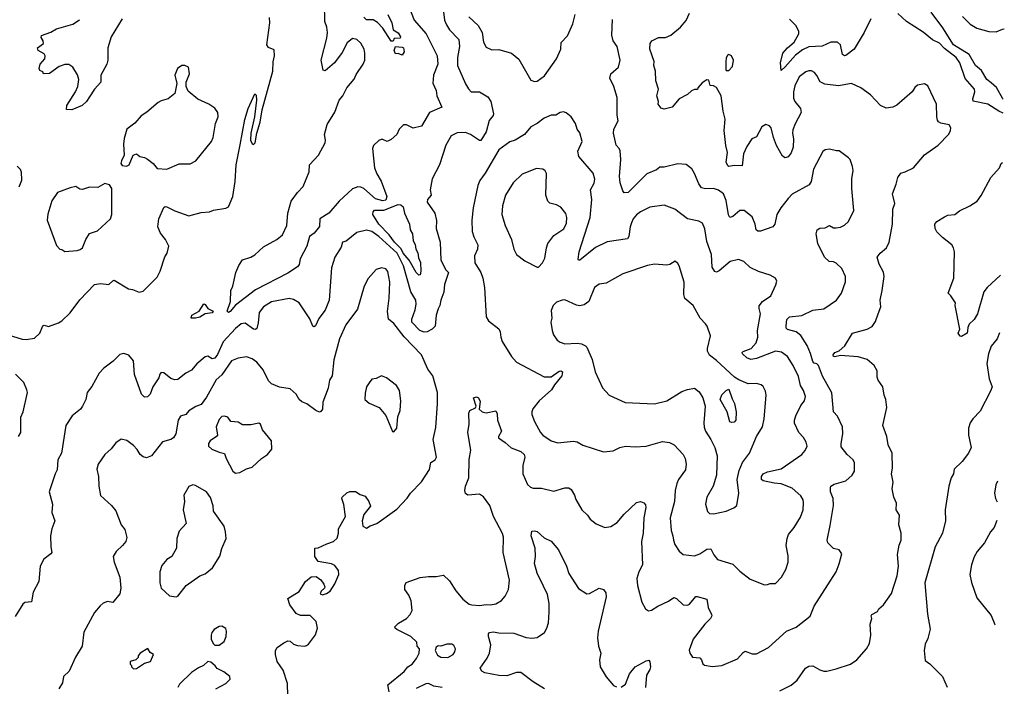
# Model space of a CAD drawing. Extents: x 1954678 to 2060275, y 904822 to 1016299.
# Tile 168 of 256: x 2051888 to 2059035, y 942644 to 947478. Entities that reach past the tile are written whole.
import ezdxf

# ---------------------------------------------------------------- set-up
doc = ezdxf.new("R2010")
doc.units = 0

msp = doc.modelspace()

# ---------------------------------------------------------------- linework, layer by layer
at = {"layer": '0CON20XD'}
for points in [[(2054707.5, 947585), (2054750.4, 947475), (2054837.9, 947375), (2054919.2, 947215), (2054924, 947155), (2054892.7, 947075), (2054887.8, 947017.8), (2054910.8, 946965), (2054915, 946926.7), (2054952.5, 946845), (2054862.5, 946805), (2054805, 946706.7), (2054745, 946691.4), (2054695, 946715.8), (2054673.3, 946716.7), (2054642.9, 946685), (2054625, 946646.2), (2054585, 946608.8), (2054555, 946593.8), (2054525, 946610), (2054511.2, 946608.8), (2054495, 946601.2), (2054456, 946565), (2054448.6, 946545), (2054464.4, 946405), (2054479.3, 946359.3), (2054512.7, 946307.3), (2054553.1, 946195), (2054545, 946169.6), (2054525, 946164), (2054469.9, 946179.9), (2054385, 946254.5), (2054365, 946263.5), (2054343.4, 946266.6), (2054305, 946252), (2054206.9, 946163.1), (2054133.1, 946075), (2054066.9, 946035), (2054065, 945979.2), (2054025, 945931.1), (2053992.5, 945905), (2053972.4, 945835), (2053924.7, 945745), (2053916.2, 945703.8), (2053905, 945686.9), (2053835, 945640), (2053600, 945520), (2053455, 945407.5), (2053415, 945362.5), (2053405, 945355.7), (2053393.6, 945365), (2053417.5, 945435), (2053421.1, 945515), (2053435.8, 945545), (2053456.9, 945645), (2053478.1, 945695), (2053505, 945736), (2053565, 945756.2), (2053595, 945773.8), (2053658.3, 945831.7), (2053755, 945883.3), (2053795, 945918), (2053827.3, 945985), (2053833.3, 946075), (2053858.1, 946161.9), (2053904.6, 946225.4), (2053945, 946268.6), (2053990, 946375), (2053990.8, 946425), (2054056.7, 946495), (2054105, 946586.2), (2054108.9, 946605), (2054101.1, 946645), (2054107.5, 946672.5), (2054120.9, 946719.1), (2054175, 946806.7), (2054208, 946895), (2054234, 946925), (2054263.8, 946985), (2054315, 947046.7), (2054330.3, 947079.7), (2054380.8, 947155), (2054392.5, 947185), (2054394.3, 947235), (2054388.1, 947265), (2054365, 947307.5), (2054335, 947335.6), (2054305, 947341.4), (2054265, 947310.8), (2054229.4, 947240.6), (2054173.8, 947165), (2054105, 947106.7), (2054091.2, 947111.2), (2054076.2, 947185), (2054118.1, 947345), (2054122.5, 947385), (2054117.7, 947425), (2054103.1, 947465), (2054098.3, 947728.3)], [(2054959.4, 947575), (2054972.2, 947475), (2054985, 947440), (2055006.7, 947405), (2055074.5, 947334.5), (2055080, 947285), (2055066.2, 947205), (2055066.5, 947145), (2055123.1, 947013.1), (2055145, 946975.8), (2055165, 946955.8), (2055225, 946954.2), (2055285, 946918.8), (2055306.9, 946885), (2055327.5, 946795), (2055325.5, 946784.5), (2055295, 946746.7), (2055273.5, 946665), (2055235, 946602.9), (2055225, 946603.1), (2055160.8, 946645), (2055125, 946660.4), (2055062.6, 946657.4), (2055019.4, 946635), (2054981.4, 946568.6), (2054935.4, 946424.6), (2054882, 946325), (2054866.7, 946245), (2054873.8, 946205), (2054848.8, 946175), (2054846, 946155), (2054901.2, 946075), (2054912.3, 946022.3), (2054911.2, 945965), (2054940, 945865), (2054944.2, 945735), (2054980.6, 945665), (2055000, 945645), (2054972.1, 945557.9), (2054967.9, 945502.1), (2054945.8, 945445), (2054938.8, 945405), (2054925, 945382.5), (2054910, 945335), (2054903.3, 945255), (2054881.2, 945235), (2054845, 945215.6), (2054825, 945212.5), (2054792.9, 945225), (2054735.5, 945285), (2054734.6, 945305.4), (2054759.4, 945375), (2054766, 945415), (2054762.5, 945445), (2054727.7, 945505), (2054673.2, 945693.2), (2054627.1, 945785), (2054495, 945907.1), (2054445, 945941.8), (2054405, 945952.2), (2054335, 945934), (2054258.3, 945871.7), (2054231.2, 945865), (2054221.2, 945828.8), (2054174.4, 945755.6), (2054150.5, 945679.5), (2054135.6, 945445), (2054105, 945372), (2054058.8, 945311.2), (2054035, 945258.8), (2054025, 945250), (2054015, 945256.7), (2053995, 945308), (2053915.8, 945425), (2053875, 945450), (2053845, 945455.6), (2053715, 945431.1), (2053658.6, 945395), (2053627.5, 945355), (2053619.8, 945280.2), (2053608.3, 945238.3), (2053598.8, 945231.2), (2053585, 945234.3), (2053525, 945276.5), (2053495, 945273.6), (2053455, 945240), (2053365, 945142.3), (2053325, 945051.5), (2053305, 945023.6), (2053285, 945020), (2053255, 945037.5), (2053235, 945032.9), (2053175, 944983.1), (2053135, 944936.5), (2053094.7, 944915.3), (2053035, 944870), (2053015, 944867.1), (2052985, 944875.7), (2052935, 944917.5), (2052915, 944919.2), (2052905, 944906.7), (2052898.3, 944881.7), (2052855.6, 944815), (2052835, 944762.5), (2052815, 944743.8), (2052795, 944742), (2052772.9, 944762.9), (2052721.8, 944905), (2052713.2, 945003.2), (2052680, 945045), (2052645, 945057.8), (2052615, 945050.6), (2052567.5, 945002.5), (2052499.4, 944950.6), (2052466.2, 944915), (2052411.7, 944818.3), (2052378.6, 944775), (2052368, 944725), (2052343.8, 944675), (2052328.8, 944655), (2052268.6, 944605), (2052222.2, 944535), (2052191.1, 944335), (2052163.9, 944286.1), (2052161.1, 944215), (2052145, 944183.8), (2052101.8, 944055), (2052125.7, 943965), (2052122, 943905), (2052144, 943845), (2052122, 943785), (2052112, 943735), (2052113.8, 943655), (2052121.2, 943615), (2052115, 943604), (2052064.6, 943565.4), (2052037.1, 943515), (2052026.9, 943405)], [(2051805, 945193.5), (2051905, 945161.9), (2051935, 945160), (2051995, 945168.8), (2052035.5, 945204.5), (2052055, 945258.8), (2052065, 945262.5), (2052096.6, 945253.4), (2052170.7, 945279.3), (2052195.3, 945294.7), (2052255, 945351.5), (2052325, 945446.7), (2052432.4, 945557.6), (2052475.6, 945565.6), (2052535, 945558.8), (2052563.3, 945585), (2052575, 945588.8), (2052677.3, 945527.3), (2052708, 945522), (2052755, 945503.1), (2052785, 945509.4), (2052885, 945610.8), (2052908.5, 945655), (2052942.6, 945757.4), (2052958, 945785), (2052970, 945835), (2052947.5, 945885), (2052911.3, 945931.3), (2052891.2, 945975), (2052898.8, 946035), (2052935, 946116.7), (2052945, 946123.8), (2052955, 946122), (2053015, 946091.9), (2053115, 946056), (2053205, 946080), (2053265, 946085.8), (2053295, 946097.8), (2053385, 946111.4), (2053405, 946122.2), (2053435, 946196), (2053453.3, 946305), (2053460.4, 946425), (2053489, 946571), (2053522.9, 946755), (2053546.9, 946835), (2053595, 946940), (2053605, 946930), (2053606.9, 946895), (2053592.2, 946775), (2053566.7, 946655), (2053564.4, 946605), (2053575, 946579.2), (2053585, 946574.4), (2053596.5, 946585), (2053608.5, 946655), (2053633.9, 946735), (2053648.4, 946825), (2053725, 947106), (2053727.9, 947172.1), (2053737.1, 947217.1), (2053735, 947260), (2053695, 947277.5), (2053682.5, 947295), (2053703.3, 947455), (2053702.5, 947495)], [(2052631.4, 947485), (2052551.9, 947355), (2052527.1, 947275), (2052528.8, 947185), (2052520, 947155), (2052476.2, 947075), (2052477.5, 947025), (2052431.2, 946975), (2052395, 946920), (2052373.8, 946885), (2052342.5, 946855), (2052266.4, 946823.6), (2052227, 946827), (2052229.2, 946855), (2052294.3, 946955), (2052311.4, 946995), (2052317.8, 947045), (2052308, 947078), (2052275, 947133.3), (2052244, 947154), (2052215, 947152.9), (2052175, 947140), (2052105, 947089.2), (2052060, 947085), (2052055, 947100), (2052035, 947110), (2052030, 947125), (2052038, 947155), (2052070, 947195), (2052073.8, 947215), (2052065, 947230), (2052022.5, 947255), (2052016.7, 947275), (2052060, 947305), (2052058.8, 947325), (2052045, 947350), (2052046.7, 947363.3), (2052115, 947387.5), (2052155, 947412.5), (2052274.2, 947445.8), (2052321.7, 947478.3)], [(2054559.5, 947515), (2054589.4, 947455), (2054598.8, 947405), (2054635, 947382), (2054652, 947355), (2054650, 947345), (2054607, 947343), (2054598, 947322), (2054585, 947323.3), (2054525, 947416), (2054485, 947457.5), (2054455, 947477.1), (2054405, 947476.7), (2054386, 947496)], [(2055149.3, 947499.3), (2055215, 947435.8), (2055244.4, 947385), (2055254.4, 947314.4), (2055275, 947278.8), (2055315, 947260.8), (2055365, 947262.5), (2055456.7, 947236.7), (2055511.9, 947191.9), (2055599.3, 947039.3), (2055625, 947028.9)], [(2055625, 947028.9), (2055645, 947033.1), (2055698.5, 947071.5), (2055785, 947193.3), (2055816, 947265), (2055818.3, 947311.7), (2055865, 947361.2), (2055902.1, 947447.9), (2055919.2, 947515)], [(2057014.1, 946565.9), (2057000.5, 946675), (2057007.9, 946757.9), (2056993.3, 946815), (2056978.8, 946925), (2056946.4, 946986.4), (2056925, 946997.5), (2056900, 947000), (2056890, 947040), (2056875, 947042.5), (2056840.7, 947019.3), (2056810, 946985), (2056808.3, 946971.7), (2056785, 946972.5), (2056765, 946963.3), (2056734.1, 946935.9), (2056674, 946905), (2056625, 946844.2), (2056565, 946829.4), (2056545, 946837.1), (2056522, 946865), (2056524, 946885), (2056512.9, 946925), (2056524, 946975), (2056504.3, 947035.7), (2056502, 947105), (2056492, 947145), (2056493.8, 947175), (2056460.8, 947265), (2056464, 947305), (2056475.9, 947324.1), (2056525, 947348.8), (2056575, 947350), (2056615, 947365.8), (2056685, 947424), (2056725, 947472), (2056749.2, 947525)], [(2058065.9, 947484.1), (2058017.5, 947385), (2057945, 947264), (2057885, 947217.5), (2057875, 947215.8), (2057860.8, 947225), (2057845.7, 947295), (2057825, 947315.8), (2057775, 947314.4), (2057713.3, 947286.7), (2057615, 947280.8), (2057569.7, 947260.3), (2057518.3, 947221.7), (2057445, 947135.8), (2057415, 947110), (2057409.2, 947165), (2057428.2, 947235), (2057462.2, 947275), (2057508.6, 947315), (2057542.9, 947375), (2057542.9, 947395), (2057521.4, 947435), (2057475, 947481.9)], [(2059026.1, 946800.4), (2058994.6, 946814.6), (2058914, 946865), (2058808.5, 946888.5), (2058805.4, 946905), (2058820.9, 946955), (2058818.2, 946975), (2058751, 947051), (2058712.4, 947165), (2058684.6, 947205), (2058599.8, 947269.8), (2058565, 947308), (2058513.2, 947333.2), (2058445, 947387.1), (2058323.8, 947465), (2058262.4, 947522.4)], [(2059026.9, 946902.2), (2059023.4, 946905), (2058977.7, 946987.7), (2058939.3, 947019.3), (2058908.6, 947045), (2058868.9, 947108.9), (2058825, 947147.1), (2058778.7, 947225), (2058666.2, 947295), (2058589.5, 947419.5), (2058504, 947534)], [(2058732.4, 947502.4), (2058786.5, 947446.5), (2058836.3, 947416.3), (2058922.8, 947392.8), (2058975, 947389.5), (2059020.8, 947409.2), (2059034.7, 947412.8)], [(2055412.1, 943297.9), (2055437.1, 943345), (2055444.3, 943414.3), (2055398.2, 943615), (2055399.3, 943725), (2055392.6, 943752.6), (2055328.4, 943875), (2055300.3, 943955), (2055255, 944017.1), (2055225, 944036.5), (2055141.2, 944031.2), (2055125, 944043.3), (2055118, 944065), (2055123.6, 944096.4), (2055149.2, 944155), (2055150.7, 944289.3), (2055163.1, 944356.9), (2055141.8, 944485), (2055149.5, 944545), (2055147.8, 944625), (2055156.5, 944643.5), (2055196.2, 944663.8), (2055202.5, 944675), (2055182.5, 944735), (2055205, 944742.5), (2055217.5, 944735), (2055229.3, 944709.3), (2055222.5, 944655), (2055245, 944634.3), (2055275, 944626.5), (2055345, 944642.5), (2055355, 944620), (2055356, 944575), (2055386, 944495), (2055363.2, 944456.8), (2055362.5, 944445), (2055412.3, 944412.3), (2055455, 944374.4), (2055525, 944346.9), (2055550, 944325), (2055555.6, 944305), (2055540.4, 944245), (2055541.1, 944185), (2055575, 944107.5), (2055595, 944087.8), (2055615, 944080), (2055675, 944082.2), (2055765, 944058.6), (2055845, 944084.4), (2055875, 944084), (2055890.3, 944070.3), (2055915, 944030), (2055925, 944000), (2055967.5, 943925), (2056008.8, 943885), (2056030, 943855), (2056073, 943823), (2056135, 943796.7), (2056177.7, 943802.3), (2056225, 943831.2), (2056276.8, 943893.2), (2056365, 943976.2), (2056393.6, 943983.6), (2056417.5, 943975), (2056429.5, 943959.5), (2056432, 943942), (2056417.5, 943865), (2056414.6, 943755.4), (2056400.9, 943695), (2056408.9, 943525), (2056381.9, 943475), (2056368.6, 943425), (2056373.1, 943375), (2056404.4, 943255), (2056431.2, 943205), (2056452.3, 943192.3), (2056475, 943196.2), (2056518.8, 943225), (2056598.3, 943261.7), (2056635, 943288), (2056655, 943282), (2056705, 943234), (2056735, 943232), (2056749.7, 943240.3), (2056795, 943296.2), (2056805, 943296.2), (2056876.2, 943275), (2056885.5, 943215.5), (2056910.6, 943165), (2056912.9, 943155), (2056901.9, 943135), (2056860, 943095), (2056777.1, 942985), (2056747, 942907), (2056751.2, 942885), (2056772.5, 942855), (2056825, 942851.2), (2056837.5, 942835), (2056846.2, 942806.2), (2056858.3, 942798.3), (2056915, 942788), (2056985, 942794.2), (2057097, 942843), (2057140.3, 942889.7), (2057155, 942898), (2057205, 942880), (2057235, 942880.6), (2057324.4, 942925.6), (2057455, 943044.2), (2057525, 943073.1), (2057625, 943153.3), (2057654, 943225), (2057813.8, 943475), (2057837.3, 943532.7), (2057856.4, 943603.6), (2057835, 943633.3), (2057795, 943643.3), (2057753.3, 943685), (2057750, 943705), (2057770.6, 943809.4), (2057794.3, 943955), (2057791.9, 944005), (2057774.4, 944055), (2057772, 944085), (2057776.2, 944095), (2057800.9, 944109.1), (2057885, 944134.2), (2057930.8, 944175), (2057947.5, 944205), (2057947.5, 944265), (2057937, 944287), (2057894.6, 944324.6), (2057851.7, 944381.7), (2057850, 944405), (2057863.3, 944475), (2057860, 944525), (2057825, 944603.8), (2057793.8, 944635), (2057782.3, 944772.3), (2057714, 944894), (2057685, 944970), (2057675, 944983.5), (2057655, 944987.5), (2057645, 944998.6), (2057628.5, 945058.5), (2057604.1, 945115), (2057557.3, 945187.3), (2057525, 945215.5), (2057461.8, 945231.8), (2057452.4, 945242.4), (2057450.6, 945259.4), (2057456.7, 945303.3), (2057475, 945322.5), (2057565, 945333.6), (2057645, 945371.1), (2057725, 945381.1), (2057816.8, 945443.2), (2057852.5, 945495), (2057882.3, 945577.7), (2057882, 945615), (2057855.6, 945675), (2057815, 945712.9), (2057795, 945721.9), (2057764.4, 945724.4), (2057730, 945755), (2057680.8, 945855), (2057668.8, 945925), (2057676.4, 945953.6), (2057695, 945966.7), (2057735, 945968.8), (2057765, 945986.2), (2057795, 945970), (2057815, 945969.2), (2057845, 945974.2), (2057875, 945988), (2057904, 946015), (2057941.4, 946095), (2057928.1, 946255), (2057929.2, 946325), (2057938, 946385), (2057933.9, 946413.9), (2057916.7, 946465), (2057905, 946477.5), (2057836.1, 946526.1), (2057816.4, 946526.4), (2057765, 946540), (2057735, 946534), (2057717.3, 946522.7), (2057650, 946395), (2057632.5, 946305), (2057619.1, 946280.9), (2057495, 946212.5), (2057465, 946182.2), (2057412.2, 946115), (2057383.6, 946066.4), (2057370, 945995), (2057355, 945976.2), (2057265, 945945.5), (2057245.5, 945945.5), (2057233.9, 945953.9), (2057225.6, 945995), (2057205, 946048.8), (2057146.7, 946095), (2057115, 946094.2), (2057065, 946051.1), (2057043.6, 946043.6), (2057032.7, 946062.7), (2057017.1, 946167.1), (2056996.7, 946215), (2056961.2, 946241.2), (2056925, 946254.5), (2056865, 946251.8), (2056837.8, 946257.8), (2056817.4, 946287.4), (2056786.2, 946363.8), (2056767.6, 946397.6), (2056725, 946429.2), (2056665, 946432), (2056565, 946410), (2056535, 946410), (2056511.2, 946388.8), (2056439.7, 946360.3), (2056305, 946224.2), (2056275, 946222.5), (2056265, 946237.5), (2056245.6, 946295), (2056241.4, 946341.4), (2056252.5, 946465), (2056246.7, 946526.7), (2056240, 946545), (2056217.8, 946567.8), (2056198.2, 946655), (2056201.8, 946685), (2056232, 946745), (2056224.2, 946785), (2056224.2, 946915), (2056200.8, 946995), (2056170.6, 947055), (2056179.2, 947085), (2056234.2, 947135), (2056246.7, 947185), (2056226, 947285), (2056195.8, 947325.8), (2056185.8, 947365), (2056191.3, 947478.7)], [(2054665, 947221.2), (2054635, 947233.8), (2054615, 947231.2), (2054605.8, 947255), (2054615, 947283.3), (2054665, 947280), (2054675, 947273.3), (2054678, 947245), (2054665, 947221.2)], [(2057035, 947110), (2057061.7, 947138.3), (2057070, 947185), (2057055, 947216.7), (2057035, 947226.7), (2057025, 947220), (2057015, 947200), (2057012.5, 947175), (2057012.5, 947115), (2057015, 947110), (2057035, 947110)], [(2052955, 946394.4), (2053045, 946434.2), (2053125, 946431.9), (2053165.8, 946455), (2053280.6, 946595), (2053293.3, 946625), (2053310, 946725), (2053330, 946775), (2053326, 946805), (2053305, 946835.8), (2053261.2, 946865), (2053181.4, 946901.4), (2053110.3, 946960.3), (2053096.2, 946995), (2053096.2, 947025), (2053121.2, 947085), (2053113, 947133), (2053086.1, 947146.1), (2053065, 947146.2), (2053033.8, 947125), (2053013.3, 947075), (2053030, 947015), (2053015, 946942.5), (2052965, 946904), (2052915, 946890), (2052893, 946877), (2052811.7, 946808.3), (2052768.9, 946781.1), (2052725, 946726.7), (2052666.7, 946685), (2052646.7, 946616.7), (2052641.2, 946575), (2052647.5, 946495), (2052626.7, 946455), (2052622.5, 946435), (2052631.2, 946421.2), (2052663, 946417), (2052682.5, 946425), (2052712.5, 946495), (2052735, 946506.7), (2052760, 946485), (2052795, 946478), (2052815, 946465.8), (2052856, 946435), (2052885, 946400), (2052955, 946394.4)], [(2057405, 942612.5), (2057487, 942653), (2057530.9, 942689.1), (2057591.2, 942775), (2057615, 942791.2), (2057645, 942792), (2057695, 942764.2), (2057725, 942754), (2057746.1, 942753.9), (2057815, 942770), (2057917.5, 942805), (2057963.3, 942835), (2058033.3, 942915), (2058056.2, 942955), (2058066.2, 943015), (2058060, 943095), (2058072.5, 943135), (2058067.5, 943155), (2058072.5, 943165), (2058113.3, 943186.7), (2058124.1, 943205.9), (2058156.7, 943235), (2058215, 943317.5), (2058256.2, 943445), (2058266.2, 943515), (2058260.5, 943599.5), (2058271.7, 943668.3), (2058286.7, 943705), (2058286.2, 943755), (2058270, 943815), (2058273.3, 943885), (2058250, 943925), (2058253, 943973), (2058233.3, 944015), (2058221.2, 944075), (2058227.1, 944125), (2058215.6, 944185), (2058222, 944225), (2058220, 944335), (2058192, 944395), (2058182, 944455), (2058153.8, 944535), (2058182, 944665), (2058175.8, 944725), (2058163.9, 944756.1), (2058153.8, 944815), (2058120, 944865), (2058112.9, 944885), (2058111.2, 944931.2), (2058090.3, 944970.3), (2058038.8, 945015), (2057975, 945033.6), (2057845, 945043.3), (2057805, 945033.1), (2057795, 945036.7), (2057791.4, 945048.6), (2057805, 945063.8), (2057835, 945076.2), (2057877.5, 945112.5), (2057933.3, 945205), (2058040, 945235), (2058075, 945254), (2058099.5, 945290.5), (2058120, 945345), (2058137.5, 945395), (2058132.5, 945445), (2058149.4, 945515), (2058163.3, 945615), (2058157.6, 945647.6), (2058126.9, 945705), (2058112.9, 945755), (2058134, 945785), (2058180.8, 945825), (2058198.1, 945865), (2058224.2, 945995), (2058226, 946105), (2058240, 946145), (2058224.3, 946215), (2058250.8, 946285), (2058262.5, 946335), (2058284.1, 946365.9), (2058315.9, 946374.1), (2058375, 946403.3), (2058455, 946498), (2058555, 946568.8), (2058631.7, 946648.3), (2058644, 946675), (2058646.2, 946695), (2058635.6, 946715.6), (2058575, 946728.8), (2058558, 946738), (2058550.5, 946750.5), (2058544, 946775), (2058542, 946865), (2058479.5, 946999.5), (2058455, 947013.3), (2058405, 947004), (2058384.4, 946985.6), (2058366.2, 946955), (2058255, 946859.2), (2058225, 946842.9), (2058176.1, 946836.1), (2058135, 946856.2), (2058063.2, 946933.2), (2057993.3, 946985), (2057925, 947014.4), (2057831.2, 946998.8), (2057731.2, 947011.2), (2057697.8, 947027.8), (2057673.4, 947073.4), (2057657.5, 947095), (2057635, 947107.5), (2057615, 947108), (2057595, 947100), (2057546.7, 947063.3), (2057515, 946998.8), (2057504.6, 946955), (2057505, 946910), (2057515, 946885.8), (2057554.5, 946834.5), (2057560, 946805), (2057516.4, 946723.6), (2057500.8, 946679.2), (2057496.4, 946655), (2057503.8, 946615), (2057501.1, 946555), (2057487.2, 946512.8), (2057465, 946484.2), (2057445, 946476), (2057425, 946488.8), (2057381.1, 946565), (2057359.1, 946625), (2057342.9, 946695), (2057329.4, 946709.4), (2057305, 946718.1), (2057275, 946700.8), (2057235, 946630), (2057203.3, 946615), (2057165, 946558.8), (2057142.2, 946505), (2057131.2, 946418.8), (2057075, 946420.8), (2057035, 946413.8), (2057028.6, 946418.6), (2057016.7, 946445), (2057026.4, 946515), (2057014.1, 946565.9)], [(2057295, 943380), (2057315, 943382.5), (2057335, 943390), (2057375, 943390), (2057418, 943435), (2057449.8, 943490.2), (2057465.7, 943545), (2057465, 943590), (2057452.2, 943665), (2057457.8, 943715), (2057469.2, 943745), (2057508.6, 943795), (2057555, 943871.2), (2057574.4, 943925), (2057578.1, 943975), (2057575.5, 943995.5), (2057557.5, 944025), (2057495, 944081.1), (2057415, 944113.5), (2057365, 944116.5), (2057285, 944133.1), (2057272.5, 944145), (2057272.5, 944165), (2057284.3, 944185), (2057315, 944200.5), (2057415, 944221.1), (2057565, 944325.8), (2057590, 944355), (2057604, 944385), (2057597.5, 944415), (2057577.6, 944447.6), (2057543.6, 944485), (2057512.6, 944552.6), (2057511.9, 944575), (2057521.9, 944605), (2057558.7, 944681.3), (2057584.5, 944715.5), (2057592.2, 944745), (2057578.2, 944788.2), (2057556.4, 944826.4), (2057540.2, 944890.2), (2057501.4, 944971.4), (2057460.8, 945035), (2057417.2, 945067.2), (2057375, 945073.8), (2057235, 945022.3), (2057194.7, 945014.7), (2057165.7, 945025), (2057134.4, 945055), (2057132.9, 945065), (2057138.7, 945071.3), (2057198.1, 945095), (2057233.2, 945135), (2057246.1, 945175), (2057242.5, 945225), (2057265.6, 945345), (2057254.4, 945385), (2057256.6, 945403.4), (2057280.8, 945435), (2057340, 945475), (2057376.2, 945555), (2057383, 945583), (2057373, 945603), (2057335.9, 945625.9), (2057251.2, 945651.2), (2057190.3, 945680.3), (2057143.3, 945725), (2057105, 945740), (2057045.5, 945724.5), (2056965, 945656), (2056945, 945648), (2056932.7, 945652.7), (2056915, 945683.3), (2056910, 945775), (2056875, 945870), (2056861.5, 945961.5), (2056845, 946003.8), (2056816.8, 946016.8), (2056735, 946034.3), (2056644, 946105), (2056565, 946133.5), (2056461.9, 946118.1), (2056395, 946085.4), (2056365, 946063.3), (2056341.5, 946035), (2056328.1, 946005), (2056318.6, 945975), (2056310, 945905), (2056299.7, 945890.3), (2056153, 945867), (2056066.7, 945826.7), (2055955, 945734), (2055945, 945733.3), (2055942.3, 945742.3), (2055948.2, 945795), (2056028.5, 946045), (2056042.1, 946175), (2056030.5, 946245), (2056057, 946293), (2056061.7, 946321.7), (2056050.8, 946365), (2055945.4, 946485.4), (2055940, 946525), (2055970, 946595), (2055955, 946657.5), (2055933.3, 946685), (2055923.3, 946725), (2055890, 946775), (2055855, 946803.3), (2055835, 946810), (2055810, 946805), (2055780, 946785), (2055745, 946786.7), (2055695.9, 946764.1), (2055643.3, 946725), (2055598.3, 946701.7), (2055551.2, 946645), (2055484.2, 946604.2), (2055445, 946592.2), (2055365.6, 946535), (2055267.5, 946365), (2055228.1, 946311.9), (2055212.7, 946275), (2055178.5, 946115), (2055168.8, 946025), (2055173.3, 945943.3), (2055184.6, 945904.6), (2055214.3, 945845), (2055210, 945815), (2055190.5, 945765), (2055191.9, 945715), (2055234.4, 945645), (2055249.4, 945605), (2055261.9, 945535), (2055274.2, 945324.2), (2055291.2, 945295), (2055365.8, 945235.8), (2055376.2, 945215), (2055380, 945175), (2055390, 945145), (2055458.6, 945035), (2055495, 944995.7), (2055695, 944888.1), (2055745, 944888.8), (2055805, 944928.7), (2055815, 944931.2), (2055827.1, 944925), (2055822.1, 944895), (2055769.4, 944830.6), (2055749.2, 944795), (2055658, 944715), (2055613, 944657), (2055605.7, 944635), (2055606, 944615), (2055624.4, 944564.4), (2055669.2, 944485), (2055685, 944465.8), (2055745, 944424.2), (2055795, 944410.8), (2055905, 944420.8), (2055935, 944417.1), (2055975, 944392.2), (2056125, 944343.8), (2056195, 944352), (2056245, 944377.1), (2056285, 944385.8), (2056355, 944380.8), (2056435.9, 944385.9), (2056504, 944404), (2056555, 944419.2), (2056605, 944411.2), (2056637.5, 944395), (2056705, 944325.8), (2056719.5, 944295), (2056725.5, 944254.5), (2056721.1, 944215), (2056671.1, 944145), (2056658.2, 944115), (2056646.4, 944065), (2056641.8, 943985), (2056608.6, 943865), (2056615.8, 943775), (2056630, 943735), (2056632.5, 943705), (2056643.2, 943673.2), (2056674.4, 943624.4), (2056705, 943598.8), (2056785, 943591.4), (2056825, 943604.4), (2056875, 943639.5), (2056905, 943642), (2056926.8, 943596.8), (2056953.8, 943563.8), (2057065, 943530.6), (2057115, 943478.8), (2057190.5, 943420.5), (2057295, 943380)], [(2051885, 946266.9), (2051903.3, 946315), (2051902.4, 946372.4), (2051893, 946393), (2051870, 946415)], [(2059007.9, 945625.5), (2058909.2, 945535), (2058885.8, 945505), (2058840, 945345), (2058815, 945303.3), (2058780.8, 945269.2), (2058768.8, 945245), (2058767.3, 945222.7), (2058764, 945205), (2058725, 945180), (2058715, 945182.5), (2058700, 945205), (2058712.5, 945235), (2058677.5, 945405), (2058680, 945425), (2058647.5, 945475), (2058627.5, 945495), (2058669.2, 945605), (2058674.3, 945795), (2058667.1, 945825), (2058654.4, 945844.4), (2058585, 945898.1), (2058545, 945940), (2058531.9, 945965), (2058530, 945995), (2058545, 946014), (2058600.3, 946049.7), (2058625, 946060), (2058675, 946066.2), (2058708.8, 946091.2), (2058785, 946127.5), (2058838.3, 946161.7), (2058867.4, 946202.6), (2058936.4, 946333.6), (2058998.8, 946405), (2059012, 946435), (2059020.5, 946441.5)], [(2055645, 945682.9), (2055655, 945684.3), (2055683.8, 945716.2), (2055700, 945750), (2055710.8, 945825), (2055721.2, 945855), (2055765, 945914.2), (2055837.9, 945962.1), (2055856.8, 946003.2), (2055859.2, 946045), (2055852.7, 946072.7), (2055815, 946118.8), (2055785, 946136), (2055735, 946148.8), (2055721.7, 946161.7), (2055706, 946205), (2055712.3, 946362.3), (2055701.7, 946381.7), (2055685, 946393.3), (2055640.5, 946399.5), (2055535, 946358.8), (2055469.2, 946295), (2055414.3, 946205), (2055391.9, 946128.1), (2055387.5, 946065), (2055410.8, 945985), (2055458.8, 945885), (2055473.8, 945815), (2055495, 945776.7), (2055555, 945729.2), (2055645, 945682.9)], [(2052216.7, 945796.7), (2052305, 945804.4), (2052328.3, 945811.7), (2052344.2, 945825), (2052367.5, 945885), (2052395, 945928.8), (2052453.6, 945946.4), (2052546.2, 946035), (2052556.1, 946066.1), (2052556.7, 946255), (2052540.7, 946280.7), (2052505, 946291.2), (2052455, 946262), (2052395, 946263.3), (2052345, 946246.7), (2052325, 946250), (2052295, 946267.5), (2052255, 946260), (2052163.8, 946225), (2052121.4, 946165), (2052092.1, 946067.9), (2052088, 946025), (2052155, 945840), (2052180, 945815), (2052195, 945812.5), (2052216.7, 945796.7)], [(2054785, 945626.4), (2054766.9, 945645), (2054715.5, 945735.5), (2054670.5, 945785), (2054656.6, 945816.6), (2054607.9, 945865), (2054569, 945919), (2054494.2, 945995), (2054452.4, 946065), (2054453.9, 946085), (2054463.7, 946096.3), (2054532.2, 946097.8), (2054635, 946137.8), (2054655, 946134.7), (2054670.6, 946120.6), (2054681.2, 946075), (2054717.7, 945995), (2054722.7, 945955), (2054739.2, 945925), (2054744.2, 945875), (2054758.5, 945848.5), (2054762.7, 945815), (2054777.9, 945787.9), (2054782, 945752), (2054796.9, 945716.9), (2054799.6, 945655), (2054795, 945628.4), (2054785, 945626.4)], [(2056925, 943894.3), (2057015.8, 943914.2), (2057070.7, 943939.3), (2057093.6, 943956.4), (2057107.5, 944045), (2057096.4, 944145), (2057110.6, 944209.4), (2057133.8, 944266.2), (2057185.4, 944334.6), (2057235.5, 944454.5), (2057278.6, 944525), (2057290.6, 944585), (2057305.8, 944755), (2057301.2, 944785), (2057285, 944817.5), (2057270.5, 944830.5), (2057235, 944841.2), (2057175, 944838.1), (2057106.8, 944866.8), (2057075.7, 944885.7), (2056945, 945005.8), (2056894, 945045), (2056880, 945075), (2056880, 945095), (2056902.9, 945185), (2056878, 945255), (2056865, 945273.8), (2056828, 945315), (2056775.6, 945405.6), (2056715.8, 945455.8), (2056709.4, 945485), (2056710.6, 945575), (2056673.6, 945693.6), (2056665, 945710), (2056645, 945727.5), (2056606, 945704), (2056585, 945698.8), (2056495, 945705.6), (2056445, 945695.7), (2056265, 945635.8), (2056145, 945567.5), (2056095, 945560.6), (2056060, 945535), (2056019.4, 945435), (2055985, 945410.8), (2055955, 945404.2), (2055928.8, 945408.8), (2055845, 945446.7), (2055824.6, 945445.4), (2055785, 945429.4), (2055761.4, 945405), (2055745, 945370), (2055750.8, 945315), (2055744.2, 945285), (2055752.5, 945225), (2055763, 945193), (2055790, 945155), (2055810.2, 945140.2), (2055845, 945128.5), (2055935, 945131.9), (2055966.8, 945126.8), (2055995, 945113.8), (2056004.2, 945104.2), (2056044.3, 945015), (2056064.5, 944924.5), (2056117.7, 944807.7), (2056167.5, 944755), (2056283, 944703), (2056495, 944692.9), (2056585.5, 944714.5), (2056695, 944782.9), (2056735, 944797.5), (2056785, 944806), (2056819.7, 944779.7), (2056845.8, 944735), (2056864.3, 944675), (2056852.9, 944555), (2056856, 944524), (2056865.8, 944495), (2056905.8, 944435), (2056934.4, 944375), (2056951.4, 944315), (2056945.6, 944175), (2056920.8, 944095), (2056874.5, 944015.5), (2056865.8, 943965), (2056880.6, 943910.6), (2056895, 943898), (2056925, 943894.3)], [(2053834.3, 942575), (2053831.4, 942665), (2053800.9, 942760.9), (2053784.2, 942785), (2053756, 942825), (2053744, 942875), (2053746, 942904), (2053756.7, 942925), (2053805, 942960), (2053835, 942973.3), (2053850.7, 942970.7), (2053875, 942950), (2053905, 942940), (2053955, 942936.2), (2053969.5, 942940.5), (2053985, 942950), (2054035, 943016.2), (2054048.6, 943065), (2054040.6, 943115), (2053996.8, 943156.8), (2053926.4, 943156.4), (2053895, 943172.5), (2053850, 943235), (2053835, 943280), (2053917.7, 943332.3), (2053962.5, 943405), (2054005, 943437.5), (2054039.3, 943439.3), (2054075, 943416.7), (2054096.7, 943385), (2054102.5, 943365), (2054100, 943355), (2054077.5, 943335), (2054070, 943315), (2054085, 943307.5), (2054115, 943317.5), (2054142.5, 943335), (2054175, 943387.5), (2054203.8, 943455), (2054201.2, 943485), (2054175, 943520), (2054152.3, 943532.3), (2054055, 943550), (2054030, 943585), (2054030, 943645), (2054055, 943647.5), (2054118.3, 943678.3), (2054165, 943693.3), (2054192.5, 943717.5), (2054202.5, 943755), (2054202.5, 943785), (2054252.5, 943875), (2054241.7, 943961.7), (2054227.5, 944005), (2054230, 944015), (2054261.7, 944048.3), (2054285, 944057.5), (2054325, 944057.5), (2054360, 944035), (2054395, 944022.5), (2054422.5, 943985), (2054435, 943950), (2054385, 943890), (2054373.3, 943845), (2054380, 943805), (2054405, 943790), (2054431.4, 943808.6), (2054480, 943825), (2054625, 943928.8), (2054701.7, 944008.3), (2054723.8, 944045), (2054805, 944126.2), (2054863, 944217), (2054873, 944267), (2054904.2, 944285.8), (2054914, 944305), (2054890.5, 944435), (2054908.3, 944521.7), (2054921.9, 944695), (2054921.4, 944775), (2054886.7, 944895), (2054851.1, 944945), (2054805, 945046.9), (2054679.6, 945179.6), (2054605, 945274.3), (2054565.6, 945305.6), (2054557.2, 945362.8), (2054570.4, 945459.6), (2054573.6, 945575), (2054561.3, 945651.3), (2054545, 945671.4), (2054515, 945679.4), (2054475, 945667.5), (2054418.3, 945601.7), (2054388.6, 945545), (2054339.8, 945380.2), (2054255, 945265.8), (2054210.6, 945165), (2054169.1, 945010.9), (2054155.8, 944895), (2054136.2, 944865), (2054126, 944805), (2054089.2, 944705), (2054086.7, 944655), (2054073.6, 944636.4), (2054065, 944633.3), (2054037.5, 944645), (2053972, 944692), (2053935, 944708), (2053917.5, 944725), (2053895, 944763.8), (2053852.1, 944802.1), (2053775, 944814.4), (2053715, 944838.5), (2053695, 944859.2), (2053655, 944940), (2053610, 944995), (2053575, 945020), (2053535, 945032.2), (2053475, 945024.5), (2053425, 945004.4), (2053356.4, 944903.6), (2053315, 944867.5), (2053245, 944740.5), (2053205, 944688), (2053166.6, 944673.4), (2053115, 944642), (2053095, 944614.4), (2053055, 944603.8), (2053038.6, 944575), (2053020.8, 944475), (2053004.4, 944445.6), (2052985, 944434), (2052925, 944416.2), (2052845, 944314.3), (2052808.3, 944301.7), (2052785, 944309.4), (2052763.3, 944325), (2052741.2, 944361.2), (2052715, 944389.4), (2052665, 944425.8), (2052625, 944435.8), (2052585, 944409.2), (2052552.6, 944367.4), (2052505.8, 944325), (2052457.5, 944255), (2052448.8, 944218.8), (2052460.8, 944165), (2052462.9, 944095), (2052475, 944027.5), (2052554.4, 943954.4), (2052585, 943916.7), (2052624, 943815), (2052652, 943782), (2052665.9, 943724.1), (2052658, 943695), (2052634.2, 943665), (2052587.6, 943622.4), (2052567.5, 943585), (2052574, 943545), (2052615.6, 943435.6), (2052621.9, 943355), (2052614.2, 943315), (2052565, 943252), (2052525, 943258), (2052495, 943246.2), (2052471.7, 943228.3), (2052431.7, 943178.3), (2052353.6, 943036.4), (2052342.5, 942935), (2052294.2, 942855), (2052246.2, 942755), (2052206.2, 942715), (2052199.5, 942670.5), (2052173, 942627)], [(2053133.9, 945313.9), (2053138.8, 945335), (2053190, 945365), (2053225, 945417.5), (2053235, 945412.5), (2053254.3, 945384.3), (2053292, 945365), (2053285, 945353.1), (2053235, 945346.2), (2053195, 945322), (2053165, 945314.2), (2053133.9, 945313.9)], [(2059000.9, 945207), (2058982.9, 945165), (2058939.8, 945110.2), (2058919.2, 945055), (2058908.1, 944985), (2058924.5, 944874.5), (2058945.7, 944815), (2058934.3, 944785), (2058859.7, 944640.3), (2058805.8, 944584.2), (2058786, 944555), (2058774, 944515), (2058775.8, 944465), (2058794, 944375), (2058773.8, 944335), (2058728.8, 944275), (2058671.7, 944218.3), (2058666, 944185), (2058649.2, 944155), (2058632.9, 944095), (2058606.2, 943925), (2058606.7, 943845), (2058586, 943755), (2058533.3, 943655), (2058456.7, 943395), (2058476.1, 943166.1), (2058497.5, 943057.5), (2058479.7, 942990.3), (2058461.1, 942948.9), (2058452.9, 942905), (2058460.9, 942830.9), (2058495, 942806.2), (2058586.7, 942715), (2058618.8, 942638.8)], [(2051879.5, 944455), (2051897.3, 944485), (2051896.5, 944595), (2051914.6, 944635), (2051943.8, 944775), (2051940.8, 944795), (2051917.3, 944847.3), (2051858.7, 944908.7)], [(2054605, 944490), (2054626.2, 944515), (2054632.3, 944597.7), (2054650.8, 944645), (2054654, 944715), (2054645, 944790), (2054622.5, 944825), (2054550.7, 944880.7), (2054515, 944896.7), (2054475, 944876.2), (2054445, 944872.5), (2054424.2, 944845.8), (2054406.2, 944815), (2054395, 944770), (2054394.2, 944725), (2054425, 944696.2), (2054497, 944667), (2054545, 944607.5), (2054593, 944493), (2054605, 944490)], [(2057055, 944556.7), (2057043, 944563), (2057022, 944635), (2056972, 944725), (2056985, 944756.7), (2057015, 944790), (2057035, 944800), (2057058.3, 944728.3), (2057076.2, 944695), (2057088, 944635), (2057086, 944575), (2057075, 944560), (2057055, 944556.7)], [(2053455, 944188.8), (2053485, 944193.8), (2053535, 944221.2), (2053575, 944233.8), (2053643.3, 944295), (2053685.7, 944324.3), (2053718.8, 944365), (2053716.2, 944425), (2053651.2, 944505), (2053636.2, 944545), (2053625, 944553.3), (2053565, 944540), (2053505, 944540), (2053475, 944558.8), (2053420, 944565), (2053400, 944595), (2053373.6, 944603.6), (2053355, 944601.2), (2053335, 944580), (2053314.2, 944525), (2053323.3, 944465), (2053317.5, 944455), (2053271.2, 944425), (2053258.8, 944405), (2053258.8, 944385), (2053282.5, 944365), (2053335, 944342), (2053375, 944333.3), (2053386.1, 944296.1), (2053434.2, 944204.2), (2053455, 944188.8)], [(2058984.8, 944131), (2058972.5, 944105), (2058964.2, 944045.8), (2058971.2, 944005), (2058982.5, 943983.1)], [(2053025, 943292.5), (2053035, 943297.5), (2053097.5, 943375), (2053195, 943446.2), (2053235, 943460), (2053287.3, 943502.7), (2053341.7, 943588.3), (2053355.9, 943644.1), (2053385.8, 943715), (2053383.2, 943763.2), (2053371.9, 943805), (2053295.7, 943915), (2053291.7, 943951.7), (2053272.9, 944012.9), (2053244.3, 944054.3), (2053165, 944100), (2053145, 944104.2), (2053115, 944093.8), (2053079.3, 944030.7), (2053083.3, 943985), (2053074, 943925), (2053096.7, 943825), (2053045, 943770), (2053030, 943715), (2053025.8, 943645), (2052993.3, 943585), (2052955, 943563.8), (2052920.2, 943519.8), (2052904.4, 943475), (2052905.7, 943395), (2052915.9, 943355.9), (2052975, 943300), (2053025, 943292.5)], [(2058980.4, 943846.6), (2058961.2, 943795), (2058935, 943763.8), (2058890, 943685), (2058837.6, 943622.4), (2058816.1, 943583.9), (2058796.4, 943525), (2058785.6, 943455), (2058796.4, 943396.4), (2058834.2, 943285), (2058938.3, 943158.3), (2058965, 943092.5), (2058968.7, 943088.9)], [(2055697.5, 942625), (2055615, 942676), (2055525, 942744.2), (2055495, 942744.2), (2055425, 942719.2), (2055365, 942722.5), (2055265, 942741.8), (2055242.9, 942755), (2055230, 942775), (2055282.1, 942847.9), (2055299.2, 942885), (2055307.8, 942945), (2055290, 943005), (2055290, 943025), (2055297.5, 943035), (2055325, 943039.2), (2055365, 943031.4), (2055475, 943029.2), (2055565, 942997.1), (2055605, 942994.2), (2055645, 942998), (2055696.2, 943035), (2055714.3, 943065.7), (2055727.1, 943105), (2055732.4, 943182.4), (2055730.6, 943245), (2055720.3, 943310.3), (2055689.4, 943369.4), (2055644.4, 943465), (2055624.3, 943535), (2055631.2, 943585), (2055628.8, 943645), (2055600.6, 943735), (2055605, 943770), (2055625, 943772.5), (2055645, 943766.7), (2055695, 943721.2), (2055745, 943696.2), (2055800, 943635), (2055856.7, 943515), (2055875, 943461.2), (2055945, 943353.3), (2056005, 943313.8), (2056025, 943316.2), (2056095, 943356.7), (2056126.7, 943345), (2056141.7, 943321.7), (2056143.9, 943293.9), (2056087.5, 943045), (2056081.8, 942995), (2056089.1, 942935), (2056105.7, 942885), (2056097.1, 942835), (2056102.2, 942785), (2056145, 942714), (2056199.1, 942649.1), (2056220.3, 942640.3)], [(2054570, 942605), (2054560, 942655), (2054678.1, 942751.9), (2054705, 942786.2), (2054736.7, 942805), (2054767.5, 942845), (2054787.5, 942885), (2054790, 942915), (2054772.5, 942935), (2054770, 942965), (2054727.5, 943005), (2054626.2, 943055), (2054613.8, 943065), (2054611.2, 943075), (2054638.3, 943101.7), (2054696.7, 943135), (2054722.5, 943165), (2054737.5, 943195), (2054730, 943265), (2054713.3, 943305), (2054683.3, 943345), (2054683.3, 943375), (2054693.6, 943396.4), (2054795, 943432), (2054855, 943440), (2054910.7, 943439.3), (2054965, 943450), (2055008.8, 943408.8), (2055055, 943336.7), (2055103.8, 943275), (2055150, 943240), (2055170, 943235), (2055225, 943230), (2055275, 943237.3), (2055305, 943234), (2055345, 943242.5), (2055385, 943266), (2055412.1, 943297.9)], [(2052026.9, 943405), (2051985.8, 943325.8), (2051975, 943257.5), (2051925, 943252.5), (2051910.2, 943239.8), (2051855, 943151.2)], [(2053335, 942942.5), (2053371.7, 942968.3), (2053386, 943005), (2053390, 943045), (2053383.6, 943063.6), (2053355, 943081.2), (2053335, 943078.8), (2053300, 943055), (2053284, 943035), (2053278.8, 943015), (2053278.8, 942985), (2053292.5, 942955), (2053305, 942943.3), (2053335, 942942.5)], [(2052715, 942770), (2052735, 942772.5), (2052795, 942812.5), (2052837, 942823), (2052860, 942875), (2052835, 942890), (2052818.3, 942918.3), (2052762.5, 942885), (2052747.5, 942865), (2052747, 942853), (2052730, 942835), (2052690, 942825), (2052690, 942805), (2052700, 942795), (2052700, 942785), (2052715, 942770)], [(2054995, 942853.3), (2055034, 942875), (2055047.1, 942895), (2055051.4, 942915), (2055039.1, 942939.1), (2055025, 942949.2), (2054989.5, 942950.5), (2054945, 942936.2), (2054925, 942936.7), (2054912, 942928), (2054903.3, 942905), (2054920.5, 942870.5), (2054945.8, 942855.8), (2054995, 942853.3)], [(2053310.8, 942625), (2053383.3, 942665), (2053416.7, 942695), (2053412.5, 942715), (2053369.7, 942749.7), (2053322.1, 942772.1), (2053307.5, 942792.5), (2053275, 942820), (2053255, 942823.3), (2053222.5, 942795), (2053185, 942779.2), (2053136.2, 942745), (2053049.3, 942660.7), (2053036.7, 942635)], [(2056255, 942638.1), (2056285, 942660.8), (2056314.8, 942735.2), (2056355, 942785.5), (2056435, 942830), (2056455, 942832.5), (2056462, 942822), (2056466.4, 942785), (2056461.5, 942765), (2056436.7, 942725), (2056430.6, 942635)], [(2054955, 942636.4), (2054895, 942645.6), (2054855, 942663.3), (2054835, 942660.9), (2054765, 942627.1)]]:
    msp.add_lwpolyline(points, dxfattribs=at)

doc.saveas('drawing.dxf')
